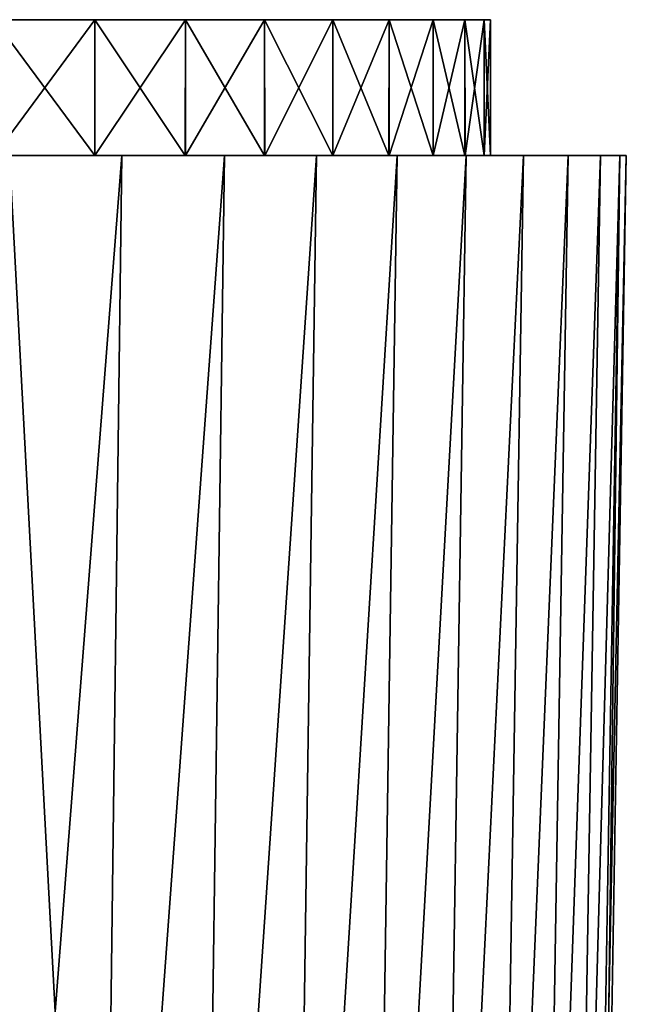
# Model space of a CAD drawing. Header units: metres. Extents: x -150 to 146, y -127 to 82.
# Tile 80 of 256: x -51.43 to -42.5, y 68 to 82.5. Entities that reach past the tile are written whole.
import ezdxf

# ---------------------------------------------------------------- set-up
doc = ezdxf.new("R2010")
doc.units = ezdxf.units.M
doc.layers.add('solid_ELLA_AP_WANNE_SW0001', color=7, linetype='CONTINUOUS')

msp = doc.modelspace()

# ---------------------------------------------------------------- linework, layer by layer
at = {"layer": 'solid_ELLA_AP_WANNE_SW0001'}
for points in [[(-105.500008, 82.5, 0.00006), (-44.594563, 82.5, 2.391779), (-44.499996, 82.5, -0.00006)], [(-105.500008, 82.5, 0.00006), (-105.405434, 82.5, 2.391902), (-44.594563, 82.5, 2.391779)], [(-105.405441, 82.5, -2.391779), (-105.500008, 82.5, 0.00006), (-44.499996, 82.5, -0.00006)], [(-105.405441, 82.5, -2.391779), (-44.499996, 82.5, -0.00006), (-44.59457, 82.5, -2.391902)], [(-105.12426, 82.5, -4.772255), (-105.405441, 82.5, -2.391779), (-44.59457, 82.5, -2.391902)], [(-105.405434, 82.5, 2.391902), (-44.875744, 82.5, 4.772255), (-44.594563, 82.5, 2.391779)], [(-105.405434, 82.5, 2.391902), (-105.124245, 82.5, 4.77239), (-44.875744, 82.5, 4.772255)], [(-105.12426, 82.5, -4.772255), (-44.59457, 82.5, -2.391902), (-44.875763, 82.5, -4.77239)], [(-104.657471, 82.5, -7.117), (-105.12426, 82.5, -4.772255), (-44.875763, 82.5, -4.77239)], [(-105.124245, 82.5, 4.77239), (-45.342533, 82.5, 7.117), (-44.875744, 82.5, 4.772255)], [(-105.124245, 82.5, 4.77239), (-104.657433, 82.5, 7.11716), (-45.342533, 82.5, 7.117)], [(-104.657471, 82.5, -7.117), (-44.875763, 82.5, -4.77239), (-45.342571, 82.5, -7.11716)], [(-104.006599, 82.5, -9.426135), (-104.657471, 82.5, -7.117), (-45.342571, 82.5, -7.11716)], [(-104.657433, 82.5, 7.11716), (-45.993404, 82.5, 9.426135), (-45.342533, 82.5, 7.117)], [(-104.657433, 82.5, 7.11716), (-104.006538, 82.5, 9.426334), (-45.993404, 82.5, 9.426135)], [(-104.006599, 82.5, -9.426135), (-45.342571, 82.5, -7.11716), (-45.993469, 82.5, -9.426334)], [(-103.179405, 82.5, -11.668251), (-104.006599, 82.5, -9.426135), (-45.993469, 82.5, -9.426334)], [(-104.006538, 82.5, 9.426334), (-46.820602, 82.5, 11.668251), (-45.993404, 82.5, 9.426135)], [(-104.006538, 82.5, 9.426334), (-103.179291, 82.5, 11.668515), (-46.820602, 82.5, 11.668251)], [(-103.179405, 82.5, -11.668251), (-45.993469, 82.5, -9.426334), (-46.820717, 82.5, -11.668515)], [(-102.174599, 82.5, -13.847852), (-103.179405, 82.5, -11.668251), (-46.820717, 82.5, -11.668515)], [(-103.179291, 82.5, 11.668515), (-47.825409, 82.5, 13.847852), (-46.820602, 82.5, 11.668251)], [(-103.179291, 82.5, 11.668515), (-102.174408, 82.5, 13.848209), (-47.825409, 82.5, 13.847852)], [(-102.174599, 82.5, -13.847852), (-46.820717, 82.5, -11.668515), (-47.825596, 82.5, -13.848209)], [(-101.006775, 82.5, -15.933837), (-102.174599, 82.5, -13.847852), (-47.825596, 82.5, -13.848209)], [(-102.174408, 82.5, 13.848209), (-48.993229, 82.5, 15.933837), (-47.825409, 82.5, 13.847852)], [(-102.174408, 82.5, 13.848209), (-101.006538, 82.5, 15.934229), (-48.993229, 82.5, 15.933837)], [(-101.006775, 82.5, -15.933837), (-47.825596, 82.5, -13.848209), (-48.993465, 82.5, -15.934229)], [(-99.673531, 82.5, -17.928425), (-101.006775, 82.5, -15.933837), (-48.993465, 82.5, -15.934229)], [(-101.006538, 82.5, 15.934229), (-50.326473, 82.5, 17.928425), (-48.993229, 82.5, 15.933837)], [(-101.006538, 82.5, 15.934229), (-99.673279, 82.5, 17.928776), (-50.326473, 82.5, 17.928425)], [(-99.673531, 82.5, -17.928425), (-48.993465, 82.5, -15.934229), (-50.326725, 82.5, -17.928776)], [(-98.192627, 82.5, -19.807867), (-99.673531, 82.5, -17.928425), (-50.326725, 82.5, -17.928776)], [(-99.673279, 82.5, 17.928776), (-51.807381, 82.5, 19.807867), (-50.326473, 82.5, 17.928425)], [(-98.192627, 82.5, -19.807867), (-50.326725, 82.5, -17.928776), (-51.807632, 82.5, -19.808163)], [(-51.807381, 82.5, 19.807867), (-51.808872, 80.5, 19.809603), (-50.32814, 80.5, 17.930765)], [(-51.807632, 82.5, -19.808163), (-50.326725, 82.5, -17.928776), (-51.804821, 80.5, -19.804863)], [(-50.326473, 82.5, 17.928425), (-51.807381, 82.5, 19.807867), (-50.32814, 80.5, 17.930765)], [(-50.326725, 82.5, -17.928776), (-50.3242, 80.5, -17.925346), (-51.804821, 80.5, -19.804863)], [(-50.326473, 82.5, 17.928425), (-50.32814, 80.5, 17.930765), (-48.995148, 80.5, 15.936981)], [(-50.326725, 82.5, -17.928776), (-48.993465, 82.5, -15.934229), (-50.3242, 80.5, -17.925346)], [(-48.993229, 82.5, 15.933837), (-50.326473, 82.5, 17.928425), (-48.995148, 80.5, 15.936981)], [(-48.993465, 82.5, -15.934229), (-48.991398, 80.5, -15.930861), (-50.3242, 80.5, -17.925346)], [(-48.993229, 82.5, 15.933837), (-48.995148, 80.5, 15.936981), (-47.827396, 80.5, 13.85177)], [(-48.993465, 82.5, -15.934229), (-47.825596, 82.5, -13.848209), (-48.991398, 80.5, -15.930861)], [(-47.825409, 82.5, 13.847852), (-48.993229, 82.5, 15.933837), (-47.827396, 80.5, 13.85177)], [(-47.825596, 82.5, -13.848209), (-47.823914, 80.5, -13.84493), (-48.991398, 80.5, -15.930861)], [(-47.825409, 82.5, 13.847852), (-47.827396, 80.5, 13.85177), (-46.822529, 80.5, 11.672941)], [(-47.825596, 82.5, -13.848209), (-46.820717, 82.5, -11.668515), (-47.823914, 80.5, -13.84493)], [(-46.820602, 82.5, 11.668251), (-47.825409, 82.5, 13.847852), (-46.822529, 80.5, 11.672941)], [(-46.820717, 82.5, -11.668515), (-46.819386, 80.5, -11.665359), (-47.823914, 80.5, -13.84493)], [(-46.820602, 82.5, 11.668251), (-46.822529, 80.5, 11.672941), (-45.995117, 80.5, 9.43136)], [(-46.820717, 82.5, -11.668515), (-45.993469, 82.5, -9.426334), (-46.819386, 80.5, -11.665359)], [(-45.993404, 82.5, 9.426135), (-46.820602, 82.5, 11.668251), (-45.995117, 80.5, 9.43136)], [(-45.993469, 82.5, -9.426334), (-45.992405, 80.5, -9.423017), (-46.819386, 80.5, -11.665359)], [(-45.993404, 82.5, 9.426135), (-45.995117, 80.5, 9.43136), (-45.343861, 80.5, 7.122512)], [(-45.993469, 82.5, -9.426334), (-45.342571, 82.5, -7.11716), (-45.992405, 80.5, -9.423017)], [(-45.342533, 82.5, 7.117), (-45.993404, 82.5, 9.426135), (-45.343861, 80.5, 7.122512)], [(-45.342571, 82.5, -7.11716), (-45.341671, 80.5, -7.113387), (-45.992405, 80.5, -9.423017)], [(-45.342533, 82.5, 7.117), (-45.343861, 80.5, 7.122512), (-44.876648, 80.5, 4.777959)], [(-45.342571, 82.5, -7.11716), (-44.875763, 82.5, -4.77239), (-45.341671, 80.5, -7.113387)], [(-44.875744, 82.5, 4.772255), (-45.342533, 82.5, 7.117), (-44.876648, 80.5, 4.777959)], [(-44.875763, 82.5, -4.77239), (-44.87508, 80.5, -4.768023), (-45.341671, 80.5, -7.113387)], [(-44.875744, 82.5, 4.772255), (-44.876648, 80.5, 4.777959), (-44.595005, 80.5, 2.397681)], [(-44.875763, 82.5, -4.77239), (-44.59457, 82.5, -2.391902), (-44.87508, 80.5, -4.768023)], [(-44.594563, 82.5, 2.391779), (-44.875744, 82.5, 4.772255), (-44.595005, 80.5, 2.397681)], [(-44.59457, 82.5, -2.391902), (-44.5942, 80.5, -2.386705), (-44.87508, 80.5, -4.768023)], [(-44.594563, 82.5, 2.391779), (-44.595005, 80.5, 2.397681), (-44.499996, 80.5, 0.005773)], [(-44.59457, 82.5, -2.391902), (-44.499996, 82.5, -0.00006), (-44.5942, 80.5, -2.386705)], [(-44.499996, 82.5, -0.00006), (-44.594563, 82.5, 2.391779), (-44.499996, 80.5, 0.005773)], [(-44.499996, 82.5, -0.00006), (-44.499996, 80.5, 0.005773), (-44.5942, 80.5, -2.386705)], [(-51.883663, 55.466671, -22.247248), (-51.582611, 80.5, -22.535196), (-49.927692, 80.5, -20.679173)], [(-50.248478, 55.466671, -20.41243), (-51.883663, 55.466671, -22.247248), (-49.927692, 80.5, -20.679173)], [(-50.248478, 55.466671, 20.412424), (-51.582466, 80.5, 22.535038), (-51.883663, 55.466671, 22.24724)], [(-50.32814, 80.5, 17.930765), (-51.808872, 80.5, 19.809603), (-51.582466, 80.5, 22.535038)], [(-51.804821, 80.5, -19.804863), (-50.3242, 80.5, -17.925346), (-51.582611, 80.5, -22.535196)], [(-50.3242, 80.5, -17.925346), (-49.927692, 80.5, -20.679173), (-51.582611, 80.5, -22.535196)], [(-50.32814, 80.5, 17.930765), (-51.582466, 80.5, 22.535038), (-49.927555, 80.5, 20.679001)], [(-50.248478, 55.466671, 20.412424), (-49.927555, 80.5, 20.679001), (-51.582466, 80.5, 22.535038)], [(-48.995148, 80.5, 15.936981), (-50.32814, 80.5, 17.930765), (-49.927555, 80.5, 20.679001)], [(-50.3242, 80.5, -17.925346), (-48.991398, 80.5, -15.930861), (-49.927692, 80.5, -20.679173)], [(-50.248478, 55.466671, -20.41243), (-49.927692, 80.5, -20.679173), (-48.418388, 80.5, -18.698208)], [(-48.758549, 55.466671, -18.457827), (-50.248478, 55.466671, -20.41243), (-48.418388, 80.5, -18.698208)], [(-50.248478, 55.466671, 20.412424), (-48.418266, 80.5, 18.698023), (-49.927555, 80.5, 20.679001)], [(-48.758549, 55.466671, 18.457819), (-48.418266, 80.5, 18.698023), (-50.248478, 55.466671, 20.412424)], [(-48.991398, 80.5, -15.930861), (-48.418388, 80.5, -18.698208), (-49.927692, 80.5, -20.679173)], [(-48.995148, 80.5, 15.936981), (-49.927555, 80.5, 20.679001), (-48.418266, 80.5, 18.698023)], [(-47.827396, 80.5, 13.85177), (-48.995148, 80.5, 15.936981), (-48.418266, 80.5, 18.698023)], [(-48.991398, 80.5, -15.930861), (-47.823914, 80.5, -13.84493), (-48.418388, 80.5, -18.698208)], [(-48.758549, 55.466671, -18.457827), (-48.418388, 80.5, -18.698208), (-47.063663, 80.5, -16.607479)], [(-47.422615, 55.466671, -16.394903), (-48.758549, 55.466671, -18.457827), (-47.063663, 80.5, -16.607479)], [(-48.758549, 55.466671, 18.457819), (-47.063553, 80.5, 16.607286), (-48.418266, 80.5, 18.698023)], [(-47.422615, 55.466671, 16.394897), (-47.063553, 80.5, 16.607286), (-48.758549, 55.466671, 18.457819)], [(-47.823914, 80.5, -13.84493), (-47.063663, 80.5, -16.607479), (-48.418388, 80.5, -18.698208)], [(-47.827396, 80.5, 13.85177), (-48.418266, 80.5, 18.698023), (-47.063553, 80.5, 16.607286)], [(-46.822529, 80.5, 11.672941), (-47.827396, 80.5, 13.85177), (-47.063553, 80.5, 16.607286)], [(-47.823914, 80.5, -13.84493), (-46.819386, 80.5, -11.665359), (-47.063663, 80.5, -16.607479)], [(-47.422615, 55.466671, -16.394903), (-47.063663, 80.5, -16.607479), (-45.876446, 80.5, -14.423231)], [(-46.248516, 55.466671, -14.23577), (-47.422615, 55.466671, -16.394903), (-45.876446, 80.5, -14.423231)], [(-47.422615, 55.466671, 16.394897), (-45.87635, 80.5, 14.423036), (-47.063553, 80.5, 16.607286)], [(-46.248512, 55.466671, 14.235764), (-45.87635, 80.5, 14.423036), (-47.422615, 55.466671, 16.394897)], [(-45.992405, 80.5, -9.423017), (-45.876446, 80.5, -14.423231), (-47.063663, 80.5, -16.607479)], [(-46.819386, 80.5, -11.665359), (-45.992405, 80.5, -9.423017), (-47.063663, 80.5, -16.607479)], [(-46.822529, 80.5, 11.672941), (-47.063553, 80.5, 16.607286), (-45.87635, 80.5, 14.423036)], [(-45.995117, 80.5, 9.43136), (-46.822529, 80.5, 11.672941), (-45.87635, 80.5, 14.423036)], [(-46.248516, 55.466671, -14.23577), (-45.876446, 80.5, -14.423231), (-44.855827, 80.5, -12.147495)], [(-45.243141, 55.466671, -11.993094), (-46.248516, 55.466671, -14.23577), (-44.855827, 80.5, -12.147495)], [(-46.248512, 55.466671, 14.235764), (-44.855755, 80.5, 12.147302), (-45.87635, 80.5, 14.423036)], [(-45.243137, 55.466671, 11.993089), (-44.855755, 80.5, 12.147302), (-46.248512, 55.466671, 14.235764)], [(-45.343861, 80.5, 7.122512), (-45.995117, 80.5, 9.43136), (-45.87635, 80.5, 14.423036)], [(-45.992405, 80.5, -9.423017), (-45.341671, 80.5, -7.113387), (-45.876446, 80.5, -14.423231)], [(-44.87508, 80.5, -4.768023), (-44.855827, 80.5, -12.147495), (-45.876446, 80.5, -14.423231)], [(-45.341671, 80.5, -7.113387), (-44.87508, 80.5, -4.768023), (-45.876446, 80.5, -14.423231)], [(-45.343861, 80.5, 7.122512), (-45.87635, 80.5, 14.423036), (-44.855755, 80.5, 12.147302)], [(-44.876648, 80.5, 4.777959), (-45.343861, 80.5, 7.122512), (-44.855755, 80.5, 12.147302)], [(-45.243141, 55.466671, -11.993094), (-44.855827, 80.5, -12.147495), (-44.016155, 80.5, -9.809517)], [(-44.412388, 55.466671, -9.680039), (-45.243141, 55.466671, -11.993094), (-44.016155, 80.5, -9.809517)], [(-45.243137, 55.466671, 11.993089), (-44.016098, 80.5, 9.809337), (-44.855755, 80.5, 12.147302)], [(-44.412388, 55.466671, 9.680033), (-44.016098, 80.5, 9.809337), (-45.243137, 55.466671, 11.993089)], [(-44.595005, 80.5, 2.397681), (-44.876648, 80.5, 4.777959), (-44.855755, 80.5, 12.147302)], [(-44.87508, 80.5, -4.768023), (-44.5942, 80.5, -2.386705), (-44.855827, 80.5, -12.147495)], [(-44.016098, 80.5, 9.809337), (-44.016155, 80.5, -9.809517), (-44.855827, 80.5, -12.147495)], [(-44.499996, 80.5, 0.005773), (-44.016098, 80.5, 9.809337), (-44.855827, 80.5, -12.147495)], [(-44.5942, 80.5, -2.386705), (-44.499996, 80.5, 0.005773), (-44.855827, 80.5, -12.147495)], [(-44.595005, 80.5, 2.397681), (-44.855755, 80.5, 12.147302), (-44.016098, 80.5, 9.809337)], [(-44.499996, 80.5, 0.005773), (-44.595005, 80.5, 2.397681), (-44.016098, 80.5, 9.809337)], [(-44.412388, 55.466671, -9.680039), (-44.016155, 80.5, -9.809517), (-43.355122, 80.5, -7.403923)], [(-43.761139, 55.466671, -7.310178), (-44.412388, 55.466671, -9.680039), (-43.355122, 80.5, -7.403923)], [(-44.412388, 55.466671, 9.680033), (-43.355087, 80.5, 7.403765), (-44.016098, 80.5, 9.809337)], [(-43.761139, 55.466671, 7.310171), (-43.355087, 80.5, 7.403765), (-44.412388, 55.466671, 9.680033)], [(-43.355087, 80.5, 7.403765), (-43.355122, 80.5, -7.403923), (-44.016155, 80.5, -9.809517)], [(-44.016098, 80.5, 9.809337), (-43.355087, 80.5, 7.403765), (-44.016155, 80.5, -9.809517)], [(-43.761139, 55.466671, -7.310178), (-43.355122, 80.5, -7.403923), (-42.881596, 80.5, -4.965326)], [(-43.293213, 55.466671, -4.897417), (-43.761139, 55.466671, -7.310178), (-42.881596, 80.5, -4.965326)], [(-43.761139, 55.466671, 7.310171), (-42.881577, 80.5, 4.965205), (-43.355087, 80.5, 7.403765)], [(-43.293213, 55.466671, 4.89741), (-42.881577, 80.5, 4.965205), (-43.761139, 55.466671, 7.310171)], [(-42.881577, 80.5, 4.965205), (-42.881596, 80.5, -4.965326), (-43.355122, 80.5, -7.403923)], [(-43.355087, 80.5, 7.403765), (-42.881577, 80.5, 4.965205), (-43.355122, 80.5, -7.403923)], [(-43.293213, 55.466671, -4.897417), (-42.881596, 80.5, -4.965326), (-42.597065, 80.5, -2.499254)], [(-43.011353, 55.466663, -2.455916), (-43.293213, 55.466671, -4.897417), (-42.597065, 80.5, -2.499254)], [(-43.293213, 55.466671, 4.89741), (-42.597057, 80.5, 2.499182), (-42.881577, 80.5, 4.965205)], [(-43.011353, 55.466663, 2.455909), (-42.597057, 80.5, 2.499182), (-43.293213, 55.466671, 4.89741)], [(-43.011353, 55.466663, -2.455916), (-42.597065, 80.5, -2.499254), (-42.499992, 80.5, -0.000005)], [(-43.011353, 55.466663, -2.455916), (-42.499992, 80.5, -0.000005), (-42.917217, 55.466652, -0.000003)], [(-43.011353, 55.466663, 2.455909), (-42.917217, 55.466652, -0.000003), (-42.597057, 80.5, 2.499182)], [(-42.917217, 55.466652, -0.000003), (-42.499992, 80.5, -0.000005), (-42.597057, 80.5, 2.499182)], [(-42.597057, 80.5, 2.499182), (-42.597065, 80.5, -2.499254), (-42.881596, 80.5, -4.965326)], [(-42.881577, 80.5, 4.965205), (-42.597057, 80.5, 2.499182), (-42.881596, 80.5, -4.965326)], [(-42.597057, 80.5, 2.499182), (-42.499992, 80.5, -0.000005), (-42.597065, 80.5, -2.499254)]]:
    msp.add_3dface(points, dxfattribs=at)

doc.saveas('drawing.dxf')
